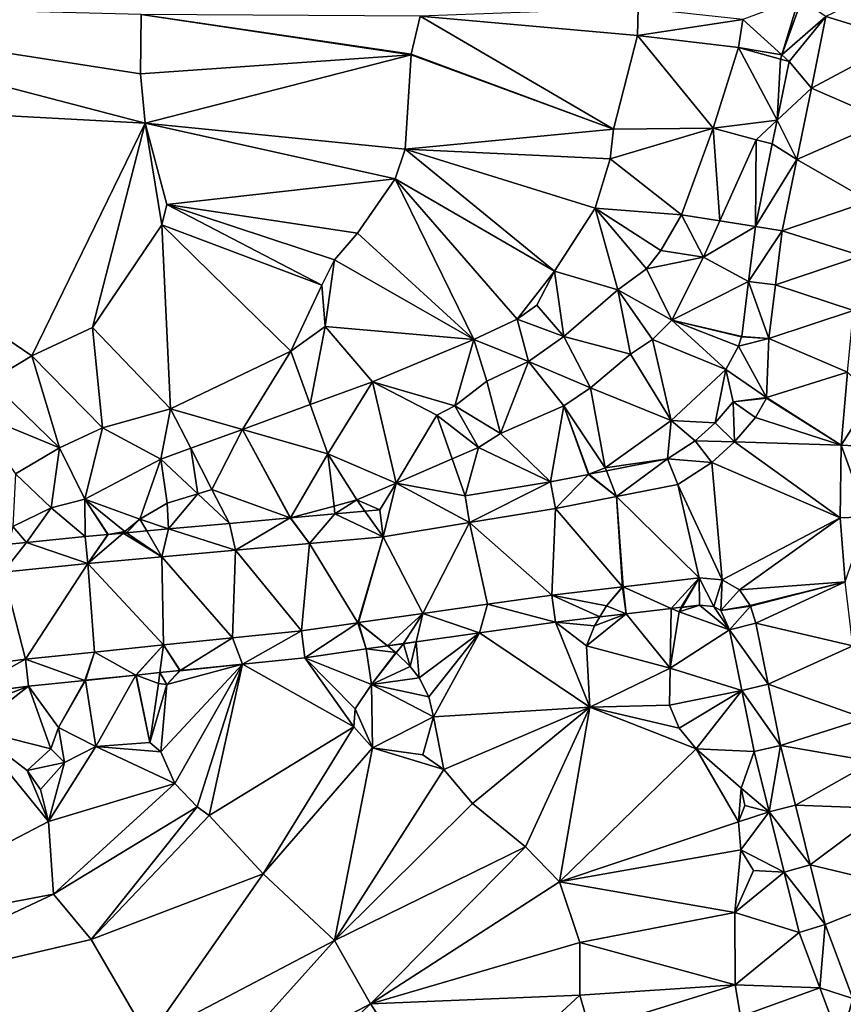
# Model space of a CAD drawing. Header units: inches. Extents: x 573063 to 573309, y 6670422 to 6670677.
# Tile 11 of 39: x 573132 to 573179, y 6670499 to 6670555. Entities that reach past the tile are written whole.
import ezdxf

# ---------------------------------------------------------------- set-up
doc = ezdxf.new("R2010")
doc.units = ezdxf.units.IN
doc.header["$MEASUREMENT"] = 0
doc.layers.add('Terreng_ortofoto', color=10, linetype='Continuous')

msp = doc.modelspace()

# ---------------------------------------------------------------- linework, layer by layer
at = {"layer": 'Terreng_ortofoto'}
for points in [[(573183.327, 6670558.153, 216.707), (573177.92, 6670555.53, 216.742), (573182.27, 6670554.21, 216.83)], [(573173.18, 6670555.37, 215), (573175.402, 6670553.349, 216), (573176.37, 6670556.56, 216)], [(573176.37, 6670556.56, 216), (573175.402, 6670553.349, 216), (573176.527, 6670556.456, 216.057)], [(573139.04, 6670549.45, 212), (573112.75, 6670556.31, 211), (573110.78, 6670550.97, 211)], [(573138.8, 6670555.65, 212), (573112.75, 6670556.31, 211), (573138.78, 6670552.27, 212)], [(573138.78, 6670552.27, 212), (573112.75, 6670556.31, 211), (573139.04, 6670549.45, 212)], [(573154.74, 6670555.55, 213), (573167.15, 6670554.45, 214), (573167.19, 6670556.01, 214)], [(573167.19, 6670556.01, 214), (573167.15, 6670554.45, 214), (573173.18, 6670555.37, 215)], [(573175.402, 6670553.349, 216), (573177.92, 6670555.53, 216.742), (573176.527, 6670556.456, 216.057)], [(573154.229, 6670553.34, 213), (573138.8, 6670555.65, 212), (573138.78, 6670552.27, 212)], [(573154.74, 6670555.55, 213), (573138.8, 6670555.65, 212), (573154.235, 6670553.379, 213)], [(573154.229, 6670553.34, 213), (573154.235, 6670553.379, 213), (573138.8, 6670555.65, 212)], [(573165.78, 6670549.11, 214), (573154.74, 6670555.55, 213), (573154.235, 6670553.379, 213)], [(573165.78, 6670549.11, 214), (573167.15, 6670554.45, 214), (573154.74, 6670555.55, 213)], [(573167.15, 6670554.45, 214), (573172.92, 6670553.77, 215), (573173.18, 6670555.37, 215)], [(573173.18, 6670555.37, 215), (573172.92, 6670553.77, 215), (573175.402, 6670553.349, 216)], [(573175.402, 6670553.349, 216), (573175.818, 6670552.97, 216.218), (573177.92, 6670555.53, 216.742)], [(573177.92, 6670555.53, 216.742), (573175.818, 6670552.97, 216.218), (573177.09, 6670551.45, 216.895)], [(573177.92, 6670555.53, 216.742), (573177.09, 6670551.45, 216.895), (573182.27, 6670554.21, 216.83)], [(573165.78, 6670549.11, 214), (573171.49, 6670549.16, 215), (573167.15, 6670554.45, 214)], [(573167.15, 6670554.45, 214), (573171.49, 6670549.16, 215), (573172.92, 6670553.77, 215)], [(573172.92, 6670553.77, 215), (573171.49, 6670549.16, 215), (573175.136, 6670549.62, 216.373)], [(573175.402, 6670553.349, 216), (573172.92, 6670553.77, 215), (573175.328, 6670553.105, 216)], [(573172.92, 6670553.77, 215), (573175.136, 6670549.62, 216.373), (573175.328, 6670553.105, 216)], [(573177.09, 6670551.45, 216.895), (573181.345, 6670549.605, 216.905), (573182.27, 6670554.21, 216.83)], [(573154.229, 6670553.34, 213), (573138.78, 6670552.27, 212), (573139.04, 6670549.45, 212)], [(573153.88, 6670547.97, 213), (573154.229, 6670553.34, 213), (573139.04, 6670549.45, 212)], [(573153.88, 6670547.97, 213), (573165.78, 6670549.11, 214), (573154.229, 6670553.34, 213)], [(573165.78, 6670549.11, 214), (573154.235, 6670553.379, 213), (573154.229, 6670553.34, 213)], [(573175.818, 6670552.97, 216.218), (573175.328, 6670553.105, 216), (573175.136, 6670549.62, 216.373)], [(573175.402, 6670553.349, 216), (573175.328, 6670553.105, 216), (573175.818, 6670552.97, 216.218)], [(573175.818, 6670552.97, 216.218), (573175.136, 6670549.62, 216.373), (573177.09, 6670551.45, 216.895)], [(573176.26, 6670547.37, 217.048), (573177.09, 6670551.45, 216.895), (573175.136, 6670549.62, 216.373)], [(573176.26, 6670547.37, 217.048), (573181.345, 6670549.605, 216.905), (573177.09, 6670551.45, 216.895)], [(573132.56, 6670536.16, 212), (573139.04, 6670549.45, 212), (573110.78, 6670550.97, 211)], [(573132.56, 6670536.16, 212), (573110.78, 6670550.97, 211), (573130.18, 6670534.73, 212)], [(573132.56, 6670536.16, 212), (573136.02, 6670537.77, 212), (573139.04, 6670549.45, 212)], [(573136.02, 6670537.77, 212), (573139.99, 6670543.64, 212), (573139.04, 6670549.45, 212)], [(573140.27, 6670544.81, 212), (573139.04, 6670549.45, 212), (573139.99, 6670543.64, 212)], [(573140.27, 6670544.81, 212), (573153.31, 6670546.26, 213), (573139.04, 6670549.45, 212)], [(573153.31, 6670546.26, 213), (573153.88, 6670547.97, 213), (573139.04, 6670549.45, 212)], [(573165.78, 6670549.11, 214), (573165.59, 6670547.4, 214), (573171.49, 6670549.16, 215)], [(573165.59, 6670547.4, 214), (573169.68, 6670544.22, 215), (573171.49, 6670549.16, 215)], [(573169.68, 6670544.22, 215), (573171.856, 6670543.87, 216), (573171.49, 6670549.16, 215)], [(573173.94, 6670548.5, 216), (573175.136, 6670549.62, 216.373), (573171.49, 6670549.16, 215)], [(573173.94, 6670548.5, 216), (573171.49, 6670549.16, 215), (573171.856, 6670543.87, 216)], [(573173.94, 6670548.5, 216), (573174.858, 6670548.256, 216.436), (573175.136, 6670549.62, 216.373)], [(573174.858, 6670548.256, 216.436), (573176.26, 6670547.37, 217.048), (573175.136, 6670549.62, 216.373)], [(573176.26, 6670547.37, 217.048), (573180.42, 6670545, 216.98), (573181.345, 6670549.605, 216.905)], [(573153.88, 6670547.97, 213), (573165.59, 6670547.4, 214), (573165.78, 6670549.11, 214)], [(573173.94, 6670548.5, 216), (573171.856, 6670543.87, 216), (573173.899, 6670543.541, 216.654)], [(573173.94, 6670548.5, 216), (573173.899, 6670543.541, 216.654), (573174.858, 6670548.256, 216.436)], [(573174.858, 6670548.256, 216.436), (573173.899, 6670543.541, 216.654), (573176.26, 6670547.37, 217.048)], [(573153.31, 6670546.26, 213), (573162.41, 6670540.99, 214), (573153.88, 6670547.97, 213)], [(573153.88, 6670547.97, 213), (573162.41, 6670540.99, 214), (573164.74, 6670544.6, 214)], [(573153.88, 6670547.97, 213), (573164.74, 6670544.6, 214), (573165.59, 6670547.4, 214)], [(573164.74, 6670544.6, 214), (573169.68, 6670544.22, 215), (573165.59, 6670547.4, 214)], [(573173.899, 6670543.541, 216.654), (573175.43, 6670543.29, 217.2), (573176.26, 6670547.37, 217.048)], [(573176.26, 6670547.37, 217.048), (573175.43, 6670543.29, 217.2), (573180.42, 6670545, 216.98)], [(573140.27, 6670544.81, 212), (573151.16, 6670543.16, 213), (573153.31, 6670546.26, 213)], [(573153.31, 6670546.26, 213), (573151.16, 6670543.16, 213), (573157.81, 6670537.1, 214)], [(573153.31, 6670546.26, 213), (573157.81, 6670537.1, 214), (573160.28, 6670538.25, 214)], [(573153.31, 6670546.26, 213), (573160.28, 6670538.25, 214), (573162.41, 6670540.99, 214)], [(573149.12, 6670540.19, 213), (573140.27, 6670544.81, 212), (573139.99, 6670543.64, 212)], [(573140.27, 6670544.81, 212), (573149.86, 6670541.65, 213), (573151.16, 6670543.16, 213)], [(573149.12, 6670540.19, 213), (573149.86, 6670541.65, 213), (573140.27, 6670544.81, 212)], [(573175.43, 6670543.29, 217.2), (573179.96, 6670541.875, 217.09), (573180.42, 6670545, 216.98)], [(573166.04, 6670539.92, 215), (573164.74, 6670544.6, 214), (573162.41, 6670540.99, 214)], [(573167.68, 6670541.12, 215), (573168.49, 6670542.17, 215), (573164.74, 6670544.6, 214)], [(573167.68, 6670541.12, 215), (573164.74, 6670544.6, 214), (573166.04, 6670539.92, 215)], [(573164.74, 6670544.6, 214), (573168.49, 6670542.17, 215), (573169.68, 6670544.22, 215)], [(573169.68, 6670544.22, 215), (573168.49, 6670542.17, 215), (573170.92, 6670541.79, 216)], [(573169.68, 6670544.22, 215), (573170.92, 6670541.79, 216), (573171.856, 6670543.87, 216)], [(573140.49, 6670533.13, 213), (573139.99, 6670543.64, 212), (573136.02, 6670537.77, 212)], [(573140.49, 6670533.13, 213), (573147.35, 6670536.43, 213), (573139.99, 6670543.64, 212)], [(573147.35, 6670536.43, 213), (573149.12, 6670540.19, 213), (573139.99, 6670543.64, 212)], [(573173.899, 6670543.541, 216.654), (573171.856, 6670543.87, 216), (573170.92, 6670541.79, 216)], [(573173.507, 6670540.404, 216.827), (573173.899, 6670543.541, 216.654), (573170.92, 6670541.79, 216)], [(573173.507, 6670540.404, 216.827), (573175.43, 6670543.29, 217.2), (573173.899, 6670543.541, 216.654)], [(573149.86, 6670541.65, 213), (573157.81, 6670537.1, 214), (573151.16, 6670543.16, 213)], [(573173.507, 6670540.404, 216.827), (573175.045, 6670540.215, 217.305), (573175.43, 6670543.29, 217.2)], [(573175.045, 6670540.215, 217.305), (573179.96, 6670541.875, 217.09), (573175.43, 6670543.29, 217.2)], [(573167.68, 6670541.12, 215), (573170.92, 6670541.79, 216), (573168.49, 6670542.17, 215)], [(573175.045, 6670540.215, 217.305), (573179.5, 6670538.75, 217.2), (573179.96, 6670541.875, 217.09)], [(573149.12, 6670540.19, 213), (573149.32, 6670537.84, 213), (573149.86, 6670541.65, 213)], [(573149.32, 6670537.84, 213), (573157.81, 6670537.1, 214), (573149.86, 6670541.65, 213)], [(573167.68, 6670541.12, 215), (573169.12, 6670538.19, 216), (573170.92, 6670541.79, 216)], [(573169.12, 6670538.19, 216), (573173.507, 6670540.404, 216.827), (573170.92, 6670541.79, 216)], [(573162.41, 6670540.99, 214), (573160.28, 6670538.25, 214), (573161.41, 6670539.05, 214)], [(573162.41, 6670540.99, 214), (573161.41, 6670539.05, 214), (573162.96, 6670537.26, 215)], [(573166.04, 6670539.92, 215), (573162.41, 6670540.99, 214), (573162.96, 6670537.26, 215)], [(573167.68, 6670541.12, 215), (573166.04, 6670539.92, 215), (573169.12, 6670538.19, 216)], [(573147.35, 6670536.43, 213), (573149.32, 6670537.84, 213), (573149.12, 6670540.19, 213)], [(573169.12, 6670538.19, 216), (573173.114, 6670537.266, 217), (573173.507, 6670540.404, 216.827)], [(573173.507, 6670540.404, 216.827), (573173.114, 6670537.266, 217), (573174.66, 6670537.14, 217.41)], [(573173.507, 6670540.404, 216.827), (573174.66, 6670537.14, 217.41), (573175.045, 6670540.215, 217.305)], [(573175.045, 6670540.215, 217.305), (573174.66, 6670537.14, 217.41), (573179.5, 6670538.75, 217.2)], [(573166.04, 6670539.92, 215), (573162.96, 6670537.26, 215), (573166.75, 6670536.25, 216)], [(573166.04, 6670539.92, 215), (573166.75, 6670536.25, 216), (573168.02, 6670537.09, 216)], [(573166.04, 6670539.92, 215), (573168.02, 6670537.09, 216), (573169.12, 6670538.19, 216)], [(573160.28, 6670538.25, 214), (573162.96, 6670537.26, 215), (573161.41, 6670539.05, 214)], [(573174.66, 6670537.14, 217.41), (573179.15, 6670535.23, 217.36), (573179.5, 6670538.75, 217.2)], [(573157.81, 6670537.1, 214), (573160.93, 6670535.83, 215), (573160.28, 6670538.25, 214)], [(573160.28, 6670538.25, 214), (573160.93, 6670535.83, 215), (573162.96, 6670537.26, 215)], [(573168.02, 6670537.09, 216), (573172.2, 6670535.38, 217), (573169.12, 6670538.19, 216)], [(573169.12, 6670538.19, 216), (573172.2, 6670535.38, 217), (573172.93, 6670536.72, 217)], [(573169.12, 6670538.19, 216), (573172.93, 6670536.72, 217), (573173.107, 6670537.247, 217)], [(573169.12, 6670538.19, 216), (573173.107, 6670537.247, 217), (573173.114, 6670537.266, 217)], [(573136.6, 6670532.05, 213), (573136.02, 6670537.77, 212), (573132.56, 6670536.16, 212)], [(573140.49, 6670533.13, 213), (573136.02, 6670537.77, 212), (573136.6, 6670532.05, 213)], [(573147.35, 6670536.43, 213), (573148.461, 6670533.375, 214), (573149.32, 6670537.84, 213)], [(573149.32, 6670537.84, 213), (573148.461, 6670533.375, 214), (573152.02, 6670534.68, 214)], [(573149.32, 6670537.84, 213), (573152.02, 6670534.68, 214), (573157.81, 6670537.1, 214)], [(573152.02, 6670534.68, 214), (573156.72, 6670533.31, 215), (573157.81, 6670537.1, 214)], [(573157.81, 6670537.1, 214), (573156.72, 6670533.31, 215), (573158.55, 6670534.72, 215)], [(573157.81, 6670537.1, 214), (573158.55, 6670534.72, 215), (573160.93, 6670535.83, 215)], [(573164.47, 6670534.33, 216), (573162.96, 6670537.26, 215), (573160.93, 6670535.83, 215)], [(573166.75, 6670536.25, 216), (573162.96, 6670537.26, 215), (573164.47, 6670534.33, 216)], [(573169.08, 6670532.47, 217), (573168.02, 6670537.09, 216), (573166.75, 6670536.25, 216)], [(573169.08, 6670532.47, 217), (573172.2, 6670535.38, 217), (573168.02, 6670537.09, 216)], [(573172.93, 6670536.72, 217), (573174.66, 6670537.14, 217.41), (573173.107, 6670537.247, 217)], [(573172.93, 6670536.72, 217), (573174.531, 6670533.78, 217.5), (573174.66, 6670537.14, 217.41)], [(573173.107, 6670537.247, 217), (573174.66, 6670537.14, 217.41), (573173.114, 6670537.266, 217)], [(573174.66, 6670537.14, 217.41), (573174.531, 6670533.78, 217.5), (573179.15, 6670535.23, 217.36)], [(573140.49, 6670533.13, 213), (573144.601, 6670531.959, 214), (573147.35, 6670536.43, 213)], [(573144.601, 6670531.959, 214), (573148.461, 6670533.375, 214), (573147.35, 6670536.43, 213)], [(573169.08, 6670532.47, 217), (573166.75, 6670536.25, 216), (573164.47, 6670534.33, 216)], [(573172.93, 6670536.72, 217), (573172.2, 6670535.38, 217), (573174.531, 6670533.78, 217.5)], [(573134.14, 6670530.91, 213), (573132.56, 6670536.16, 212), (573130.18, 6670534.73, 212)], [(573134.14, 6670530.91, 213), (573136.6, 6670532.05, 213), (573132.56, 6670536.16, 212)], [(573159.33, 6670531.73, 216), (573160.93, 6670535.83, 215), (573158.55, 6670534.72, 215)], [(573159.33, 6670531.73, 216), (573162.96, 6670533.31, 216), (573160.93, 6670535.83, 215)], [(573164.47, 6670534.33, 216), (573160.93, 6670535.83, 215), (573162.96, 6670533.31, 216)], [(573169.08, 6670532.47, 217), (573171.586, 6670532.323, 217.267), (573172.2, 6670535.38, 217)], [(573171.586, 6670532.323, 217.267), (573172.616, 6670533.534, 217.282), (573172.2, 6670535.38, 217)], [(573174.531, 6670533.78, 217.5), (573172.2, 6670535.38, 217), (573172.616, 6670533.534, 217.282)], [(573178.8, 6670531.06, 217.54), (573179.15, 6670535.23, 217.36), (573174.531, 6670533.78, 217.5)], [(573178.8, 6670531.06, 217.54), (573180.59, 6670533.855, 218), (573179.15, 6670535.23, 217.36)], [(573134.14, 6670530.91, 213), (573130.18, 6670534.73, 212), (573129.1, 6670532.98, 212)], [(573149.48, 6670530.57, 215), (573152.02, 6670534.68, 214), (573148.461, 6670533.375, 214)], [(573149.48, 6670530.57, 215), (573153.365, 6670528.896, 216), (573152.02, 6670534.68, 214)], [(573153.365, 6670528.896, 216), (573155.7, 6670532.77, 215), (573152.02, 6670534.68, 214)], [(573152.02, 6670534.68, 214), (573155.7, 6670532.77, 215), (573156.72, 6670533.31, 215)], [(573159.33, 6670531.73, 216), (573158.55, 6670534.72, 215), (573156.72, 6670533.31, 215)], [(573165.32, 6670529.76, 217), (573164.47, 6670534.33, 216), (573162.96, 6670533.31, 216)], [(573169.08, 6670532.47, 217), (573164.47, 6670534.33, 216), (573165.32, 6670529.76, 217)], [(573171.586, 6670532.323, 217.267), (573172.7, 6670531.24, 217.36), (573172.616, 6670533.534, 217.282)], [(573174.531, 6670533.78, 217.5), (573172.616, 6670533.534, 217.282), (573174.52, 6670533.743, 217.5)], [(573173.89, 6670532.64, 217.45), (573174.52, 6670533.743, 217.5), (573172.616, 6670533.534, 217.282)], [(573172.7, 6670531.24, 217.36), (573173.89, 6670532.64, 217.45), (573172.616, 6670533.534, 217.282)], [(573173.89, 6670532.64, 217.45), (573178.8, 6670531.06, 217.54), (573174.52, 6670533.743, 217.5)], [(573178.8, 6670531.06, 217.54), (573174.531, 6670533.78, 217.5), (573174.52, 6670533.743, 217.5)], [(573178.8, 6670531.06, 217.54), (573180.349, 6670530.982, 218.085), (573180.59, 6670533.855, 218)], [(573134.14, 6670530.91, 213), (573129.1, 6670532.98, 212), (573131.63, 6670529.42, 213)], [(573140.49, 6670533.13, 213), (573136.6, 6670532.05, 213), (573139.94, 6670530.25, 214)], [(573140.49, 6670533.13, 213), (573139.94, 6670530.25, 214), (573141.647, 6670530.876, 214)], [(573140.49, 6670533.13, 213), (573141.647, 6670530.876, 214), (573144.601, 6670531.959, 214)], [(573144.601, 6670531.959, 214), (573149.48, 6670530.57, 215), (573148.461, 6670533.375, 214)], [(573155.7, 6670532.77, 215), (573158.07, 6670530.92, 216), (573156.72, 6670533.31, 215)], [(573158.07, 6670530.92, 216), (573159.33, 6670531.73, 216), (573156.72, 6670533.31, 215)], [(573162.195, 6670528.966, 216.907), (573162.96, 6670533.31, 216), (573159.33, 6670531.73, 216)], [(573164.364, 6670529.391, 217), (573162.96, 6670533.31, 216), (573162.195, 6670528.966, 216.907)], [(573165.32, 6670529.76, 217), (573162.96, 6670533.31, 216), (573164.383, 6670529.398, 217.001)], [(573164.364, 6670529.391, 217), (573164.383, 6670529.398, 217.001), (573162.96, 6670533.31, 216)], [(573153.365, 6670528.896, 216), (573156.577, 6670530.278, 216), (573155.7, 6670532.77, 215)], [(573155.7, 6670532.77, 215), (573156.577, 6670530.278, 216), (573158.07, 6670530.92, 216)], [(573169.08, 6670532.47, 217), (573165.32, 6670529.76, 217), (573168.867, 6670530.273, 217.343)], [(573169.08, 6670532.47, 217), (573168.867, 6670530.273, 217.343), (573170.454, 6670531.304, 217.302)], [(573169.08, 6670532.47, 217), (573170.454, 6670531.304, 217.302), (573171.586, 6670532.323, 217.267)], [(573170.454, 6670531.304, 217.302), (573172.7, 6670531.24, 217.36), (573171.586, 6670532.323, 217.267)], [(573172.7, 6670531.24, 217.36), (573178.8, 6670531.06, 217.54), (573173.89, 6670532.64, 217.45)], [(573134.14, 6670530.91, 213), (573135.59, 6670527.98, 214), (573136.6, 6670532.05, 213)], [(573136.6, 6670532.05, 213), (573135.59, 6670527.98, 214), (573139.94, 6670530.25, 214)], [(573144.601, 6670531.959, 214), (573141.647, 6670530.876, 214), (573142.852, 6670528.527, 215)], [(573144.601, 6670531.959, 214), (573142.852, 6670528.527, 215), (573147.315, 6670526.903, 216)], [(573144.601, 6670531.959, 214), (573147.315, 6670526.903, 216), (573147.334, 6670526.909, 216.001)], [(573144.601, 6670531.959, 214), (573147.334, 6670526.909, 216.001), (573149.48, 6670530.57, 215)], [(573162.195, 6670528.966, 216.907), (573159.33, 6670531.73, 216), (573158.07, 6670530.92, 216)], [(573170.454, 6670531.304, 217.302), (573168.867, 6670530.273, 217.343), (573171.4, 6670530.07, 217.47)], [(573170.454, 6670531.304, 217.302), (573171.4, 6670530.07, 217.47), (573172.7, 6670531.24, 217.36)], [(573172.7, 6670531.24, 217.36), (573171.4, 6670530.07, 217.47), (573178.73, 6670526.91, 217.73)], [(573172.7, 6670531.24, 217.36), (573178.73, 6670526.91, 217.73), (573178.8, 6670531.06, 217.54)], [(573134.14, 6670530.91, 213), (573131.63, 6670529.42, 213), (573133.67, 6670527.47, 214)], [(573134.14, 6670530.91, 213), (573133.67, 6670527.47, 214), (573135.59, 6670527.98, 214)], [(573141.647, 6670530.876, 214), (573139.94, 6670530.25, 214), (573142.044, 6670528.278, 215)], [(573142.852, 6670528.527, 215), (573141.647, 6670530.876, 214), (573142.044, 6670528.278, 215)], [(573158.07, 6670530.92, 216), (573156.577, 6670530.278, 216), (573157.32, 6670528.167, 216.63)], [(573162.195, 6670528.966, 216.907), (573158.07, 6670530.92, 216), (573157.32, 6670528.167, 216.63)], [(573178.8, 6670531.06, 217.54), (573178.73, 6670526.91, 217.73), (573180.281, 6670526.961, 218.336)], [(573178.8, 6670531.06, 217.54), (573180.281, 6670526.961, 218.336), (573180.349, 6670530.982, 218.085)], [(573139.94, 6670530.25, 214), (573135.59, 6670527.98, 214), (573138.74, 6670526.83, 215)], [(573140.3, 6670527.74, 215), (573139.94, 6670530.25, 214), (573138.74, 6670526.83, 215)], [(573142.044, 6670528.278, 215), (573139.94, 6670530.25, 214), (573140.3, 6670527.74, 215)], [(573147.334, 6670526.909, 216.001), (573149.828, 6670527.581, 216), (573149.48, 6670530.57, 215)], [(573149.48, 6670530.57, 215), (573149.828, 6670527.581, 216), (573151.12, 6670527.93, 216)], [(573149.48, 6670530.57, 215), (573151.12, 6670527.93, 216), (573153.365, 6670528.896, 216)], [(573153.365, 6670528.896, 216), (573157.32, 6670528.167, 216.63), (573156.577, 6670530.278, 216)], [(573165.32, 6670529.76, 217), (573165.387, 6670529.591, 217.078), (573168.867, 6670530.273, 217.343)], [(573168.867, 6670530.273, 217.343), (573165.387, 6670529.591, 217.078), (573165.965, 6670528.125, 217.5)], [(573168.867, 6670530.273, 217.343), (573165.965, 6670528.125, 217.5), (573169.46, 6670528.81, 217.58)], [(573168.867, 6670530.273, 217.343), (573169.46, 6670528.81, 217.58), (573171.4, 6670530.07, 217.47)], [(573169.46, 6670528.81, 217.58), (573172, 6670523.36, 218.06), (573171.4, 6670530.07, 217.47)], [(573171.4, 6670530.07, 217.47), (573172, 6670523.36, 218.06), (573178.73, 6670526.91, 217.73)], [(573165.32, 6670529.76, 217), (573164.383, 6670529.398, 217.001), (573165.387, 6670529.591, 217.078)], [(573164.383, 6670529.398, 217.001), (573165.965, 6670528.125, 217.5), (573165.387, 6670529.591, 217.078)], [(573133.67, 6670527.47, 214), (573131.63, 6670529.42, 213), (573131.47, 6670526.42, 214)], [(573162.195, 6670528.966, 216.907), (573157.32, 6670528.167, 216.63), (573157.555, 6670526.635, 217.12)], [(573162.195, 6670528.966, 216.907), (573157.555, 6670526.635, 217.12), (573162.47, 6670527.44, 217.42)], [(573164.364, 6670529.391, 217), (573162.195, 6670528.966, 216.907), (573162.47, 6670527.44, 217.42)], [(573164.364, 6670529.391, 217), (573162.47, 6670527.44, 217.42), (573165.965, 6670528.125, 217.5)], [(573164.364, 6670529.391, 217), (573165.965, 6670528.125, 217.5), (573164.383, 6670529.398, 217.001)], [(573143.846, 6670526.589, 215.667), (573142.852, 6670528.527, 215), (573142.044, 6670528.278, 215)], [(573143.846, 6670526.589, 215.667), (573147.315, 6670526.903, 216), (573142.852, 6670528.527, 215)], [(573151.12, 6670527.93, 216), (573152.444, 6670527.369, 216.353), (573153.365, 6670528.896, 216)], [(573153.365, 6670528.896, 216), (573152.444, 6670527.369, 216.353), (573152.64, 6670525.83, 216.82)], [(573153.365, 6670528.896, 216), (573152.64, 6670525.83, 216.82), (573157.555, 6670526.635, 217.12)], [(573153.365, 6670528.896, 216), (573157.555, 6670526.635, 217.12), (573157.32, 6670528.167, 216.63)], [(573165.965, 6670528.125, 217.5), (573170.68, 6670523.48, 217.97), (573169.46, 6670528.81, 217.58)], [(573169.46, 6670528.81, 217.58), (573170.68, 6670523.48, 217.97), (573172, 6670523.36, 218.06)], [(573133.67, 6670527.47, 214), (573135.617, 6670525.842, 214.925), (573135.59, 6670527.98, 214)], [(573138.74, 6670526.83, 215), (573135.59, 6670527.98, 214), (573137.88, 6670526.12, 215)], [(573135.59, 6670527.98, 214), (573135.617, 6670525.842, 214.925), (573136.91, 6670525.96, 215)], [(573135.59, 6670527.98, 214), (573136.91, 6670525.96, 215), (573136.93, 6670525.963, 215.002)], [(573135.59, 6670527.98, 214), (573136.93, 6670525.963, 215.002), (573137.88, 6670526.12, 215)], [(573142.044, 6670528.278, 215), (573140.3, 6670527.74, 215), (573140.378, 6670526.274, 215.333)], [(573143.846, 6670526.589, 215.667), (573142.044, 6670528.278, 215), (573140.378, 6670526.274, 215.333)], [(573151.12, 6670527.93, 216), (573149.828, 6670527.581, 216), (573149.88, 6670527.136, 216.177)], [(573151.12, 6670527.93, 216), (573149.88, 6670527.136, 216.177), (573151.583, 6670527.29, 216.294)], [(573151.12, 6670527.93, 216), (573151.583, 6670527.29, 216.294), (573152.444, 6670527.369, 216.353)], [(573165.965, 6670528.125, 217.5), (573162.47, 6670527.44, 217.42), (573166.3, 6670522.968, 217.55)], [(573165.965, 6670528.125, 217.5), (573166.3, 6670522.968, 217.55), (573166.34, 6670522.972, 217.55)], [(573165.965, 6670528.125, 217.5), (573166.34, 6670522.972, 217.55), (573170.68, 6670523.48, 217.97)], [(573133.67, 6670527.47, 214), (573131.47, 6670526.42, 214), (573132.257, 6670525.503, 214.65)], [(573133.67, 6670527.47, 214), (573132.257, 6670525.503, 214.65), (573135.617, 6670525.842, 214.925)], [(573140.3, 6670527.74, 215), (573138.74, 6670526.83, 215), (573140.378, 6670526.274, 215.333)], [(573147.334, 6670526.909, 216.001), (573149.88, 6670527.136, 216.177), (573149.828, 6670527.581, 216)], [(573149.88, 6670527.136, 216.177), (573152.64, 6670525.83, 216.82), (573151.583, 6670527.29, 216.294)], [(573152.444, 6670527.369, 216.353), (573151.583, 6670527.29, 216.294), (573152.64, 6670525.83, 216.82)], [(573157.555, 6670526.635, 217.12), (573162.27, 6670522.49, 217.17), (573162.47, 6670527.44, 217.42)], [(573162.47, 6670527.44, 217.42), (573162.27, 6670522.49, 217.17), (573166.3, 6670522.968, 217.55)], [(573138.74, 6670526.83, 215), (573137.88, 6670526.12, 215), (573137.974, 6670526.056, 215.102)], [(573138.74, 6670526.83, 215), (573137.974, 6670526.056, 215.102), (573139.129, 6670526.161, 215.213)], [(573140.378, 6670526.274, 215.333), (573138.74, 6670526.83, 215), (573139.129, 6670526.161, 215.213)], [(573143.846, 6670526.589, 215.667), (573144.205, 6670525.065, 215.98), (573147.315, 6670526.903, 216)], [(573147.315, 6670526.903, 216), (573144.205, 6670525.065, 215.98), (573148.423, 6670525.448, 216.4)], [(573147.315, 6670526.903, 216), (573148.423, 6670525.448, 216.4), (573147.334, 6670526.909, 216.001)], [(573147.334, 6670526.909, 216.001), (573148.423, 6670525.448, 216.4), (573149.88, 6670527.136, 216.177)], [(573149.88, 6670527.136, 216.177), (573148.423, 6670525.448, 216.4), (573152.64, 6670525.83, 216.82)], [(573178.73, 6670526.91, 217.73), (573172, 6670523.36, 218.06), (573172.99, 6670522.79, 218.1)], [(573178.73, 6670526.91, 217.73), (573172.99, 6670522.79, 218.1), (573179.03, 6670523.26, 217.95)], [(573178.73, 6670526.91, 217.73), (573179.03, 6670523.26, 217.95), (573180.281, 6670526.961, 218.336)], [(573131.47, 6670526.42, 214), (573131.255, 6670525.402, 214.568), (573132.257, 6670525.503, 214.65)], [(573136.93, 6670525.963, 215.002), (573137.786, 6670526.039, 215.084), (573137.88, 6670526.12, 215)], [(573137.88, 6670526.12, 215), (573137.786, 6670526.039, 215.084), (573137.974, 6670526.056, 215.102)], [(573137.974, 6670526.056, 215.102), (573139.988, 6670524.682, 215.56), (573139.129, 6670526.161, 215.213)], [(573140.378, 6670526.274, 215.333), (573139.129, 6670526.161, 215.213), (573139.988, 6670524.682, 215.56)], [(573140.378, 6670526.274, 215.333), (573139.988, 6670524.682, 215.56), (573144.205, 6670525.065, 215.98)], [(573143.846, 6670526.589, 215.667), (573140.378, 6670526.274, 215.333), (573144.205, 6670525.065, 215.98)], [(573152.64, 6670525.83, 216.82), (573154.897, 6670521.443, 216.75), (573157.555, 6670526.635, 217.12)], [(573154.897, 6670521.443, 216.75), (573158.583, 6670521.967, 216.96), (573157.555, 6670526.635, 217.12)], [(573157.555, 6670526.635, 217.12), (573158.583, 6670521.967, 216.96), (573162.27, 6670522.49, 217.17)], [(573135.617, 6670525.842, 214.925), (573132.257, 6670525.503, 214.65), (573135.77, 6670524.3, 215.14)], [(573136.91, 6670525.96, 215), (573135.617, 6670525.842, 214.925), (573135.77, 6670524.3, 215.14)], [(573136.93, 6670525.963, 215.002), (573135.77, 6670524.3, 215.14), (573137.786, 6670526.039, 215.084)], [(573137.786, 6670526.039, 215.084), (573135.77, 6670524.3, 215.14), (573139.988, 6670524.682, 215.56)], [(573136.91, 6670525.96, 215), (573135.77, 6670524.3, 215.14), (573136.93, 6670525.963, 215.002)], [(573137.974, 6670526.056, 215.102), (573137.786, 6670526.039, 215.084), (573139.988, 6670524.682, 215.56)], [(573152.64, 6670525.83, 216.82), (573148.423, 6670525.448, 216.4), (573151.19, 6670520.917, 216.54)], [(573152.64, 6670525.83, 216.82), (573151.19, 6670520.917, 216.54), (573151.23, 6670520.923, 216.54)], [(573152.64, 6670525.83, 216.82), (573151.23, 6670520.923, 216.54), (573154.897, 6670521.443, 216.75)], [(573132.257, 6670525.503, 214.65), (573130.92, 6670523.81, 214.72), (573135.77, 6670524.3, 215.14)], [(573132.257, 6670525.503, 214.65), (573131.255, 6670525.402, 214.568), (573130.92, 6670523.81, 214.72)], [(573144.205, 6670525.065, 215.98), (573139.988, 6670524.682, 215.56), (573144.027, 6670520.052, 215.988)], [(573144.205, 6670525.065, 215.98), (573144.027, 6670520.052, 215.988), (573147.97, 6670520.46, 216.36)], [(573148.423, 6670525.448, 216.4), (573144.205, 6670525.065, 215.98), (573147.97, 6670520.46, 216.36)], [(573148.423, 6670525.448, 216.4), (573147.97, 6670520.46, 216.36), (573151.19, 6670520.917, 216.54)], [(573135.77, 6670524.3, 215.14), (573140.085, 6670519.645, 215.615), (573139.988, 6670524.682, 215.56)], [(573144.027, 6670520.052, 215.988), (573139.988, 6670524.682, 215.56), (573140.085, 6670519.645, 215.615)], [(573135.77, 6670524.3, 215.14), (573130.92, 6670523.81, 214.72), (573132.2, 6670518.83, 214.87)], [(573135.77, 6670524.3, 215.14), (573132.2, 6670518.83, 214.87), (573136.142, 6670519.237, 215.242)], [(573135.77, 6670524.3, 215.14), (573136.142, 6670519.237, 215.242), (573140.085, 6670519.645, 215.615)], [(573130.92, 6670523.81, 214.72), (573128.18, 6670518.312, 214.518), (573132.2, 6670518.83, 214.87)], [(573166.34, 6670522.972, 217.55), (573169.089, 6670521.733, 217.932), (573170.68, 6670523.48, 217.97)], [(573170.68, 6670523.48, 217.97), (573169.089, 6670521.733, 217.932), (573169.662, 6670521.8, 217.995)], [(573170.68, 6670523.48, 217.97), (573169.662, 6670521.8, 217.995), (573169.706, 6670521.806, 218)], [(573170.68, 6670523.48, 217.97), (573169.706, 6670521.806, 218), (573170.7, 6670521.922, 218.036)], [(573170.68, 6670523.48, 217.97), (573170.7, 6670521.922, 218.036), (573171.521, 6670521.847, 218.092)], [(573170.68, 6670523.48, 217.97), (573171.521, 6670521.847, 218.092), (573172, 6670523.36, 218.06)], [(573171.521, 6670521.847, 218.092), (573171.913, 6670521.622, 218.115), (573172, 6670523.36, 218.06)], [(573172, 6670523.36, 218.06), (573171.913, 6670521.622, 218.115), (573172.99, 6670522.79, 218.1)], [(573166.3, 6670522.968, 217.55), (573162.27, 6670522.49, 217.17), (573165.38, 6670521.89, 217.56)], [(573166.3, 6670522.968, 217.55), (573165.38, 6670521.89, 217.56), (573166.307, 6670522.955, 217.55)], [(573165.38, 6670521.89, 217.56), (573166.521, 6670521.433, 217.65), (573166.307, 6670522.955, 217.55)], [(573166.34, 6670522.972, 217.55), (573166.3, 6670522.968, 217.55), (573166.307, 6670522.955, 217.55)], [(573166.34, 6670522.972, 217.55), (573166.307, 6670522.955, 217.55), (573166.521, 6670521.433, 217.65)], [(573166.34, 6670522.972, 217.55), (573166.521, 6670521.433, 217.65), (573169.089, 6670521.733, 217.932)], [(573171.913, 6670521.622, 218.115), (573173.599, 6670521.906, 218.13), (573172.99, 6670522.79, 218.1)], [(573172.99, 6670522.79, 218.1), (573173.599, 6670521.906, 218.13), (573179.03, 6670523.26, 217.95)], [(573173.616, 6670521.871, 218.13), (573179.03, 6670523.26, 217.95), (573173.599, 6670521.906, 218.13)], [(573173.616, 6670521.871, 218.13), (573173.91, 6670520.9, 218.13), (573179.03, 6670523.26, 217.95)], [(573173.91, 6670520.9, 218.13), (573179.46, 6670519.6, 218.01), (573179.03, 6670523.26, 217.95)], [(573162.27, 6670522.49, 217.17), (573158.583, 6670521.967, 216.96), (573162.469, 6670520.953, 217.276)], [(573165.38, 6670521.89, 217.56), (573162.27, 6670522.49, 217.17), (573165.007, 6670521.253, 217.56)], [(573165.007, 6670521.253, 217.56), (573162.27, 6670522.49, 217.17), (573162.469, 6670520.953, 217.276)], [(573154.897, 6670521.443, 216.75), (573158.134, 6670520.337, 217.138), (573158.583, 6670521.967, 216.96)], [(573158.583, 6670521.967, 216.96), (573158.134, 6670520.337, 217.138), (573162.469, 6670520.953, 217.276)], [(573165.38, 6670521.89, 217.56), (573165.007, 6670521.253, 217.56), (573166.521, 6670521.433, 217.65)], [(573169.089, 6670521.733, 217.932), (573166.521, 6670521.433, 217.65), (573169.03, 6670518.32, 218)], [(573169.54, 6670521.53, 218), (573169.089, 6670521.733, 217.932), (573169.03, 6670518.32, 218)], [(573169.662, 6670521.8, 217.995), (573169.089, 6670521.733, 217.932), (573169.54, 6670521.53, 218)], [(573169.696, 6670521.788, 217.998), (573169.54, 6670521.53, 218), (573170.7, 6670521.922, 218.036)], [(573169.54, 6670521.53, 218), (573172.405, 6670520.52, 218.149), (573170.7, 6670521.922, 218.036)], [(573169.696, 6670521.788, 217.998), (573169.662, 6670521.8, 217.995), (573169.54, 6670521.53, 218)], [(573169.706, 6670521.806, 218), (573169.662, 6670521.8, 217.995), (573169.696, 6670521.788, 217.998)], [(573169.706, 6670521.806, 218), (573169.696, 6670521.788, 217.998), (573170.7, 6670521.922, 218.036)], [(573170.7, 6670521.922, 218.036), (573172.405, 6670520.52, 218.149), (573171.521, 6670521.847, 218.092)], [(573171.521, 6670521.847, 218.092), (573172.405, 6670520.52, 218.149), (573171.913, 6670521.622, 218.115)], [(573171.913, 6670521.622, 218.115), (573173.616, 6670521.871, 218.13), (573173.599, 6670521.906, 218.13)], [(573171.913, 6670521.622, 218.115), (573172.405, 6670520.52, 218.149), (573173.616, 6670521.871, 218.13)], [(573172.405, 6670520.52, 218.149), (573173.91, 6670520.9, 218.13), (573173.616, 6670521.871, 218.13)], [(573154.897, 6670521.443, 216.75), (573151.23, 6670520.923, 216.54), (573152.882, 6670519.592, 216.922)], [(573154.897, 6670521.443, 216.75), (573152.882, 6670519.592, 216.922), (573153.799, 6670519.722, 217)], [(573154.897, 6670521.443, 216.75), (573153.799, 6670519.722, 217), (573154.513, 6670519.823, 217.023)], [(573154.897, 6670521.443, 216.75), (573154.513, 6670519.823, 217.023), (573158.134, 6670520.337, 217.138)], [(573165.007, 6670521.253, 217.56), (573162.469, 6670520.953, 217.276), (573164.7, 6670520.73, 217.56)], [(573166.521, 6670521.433, 217.65), (573164.7, 6670520.73, 217.56), (573164.25, 6670519.59, 217.56)], [(573166.521, 6670521.433, 217.65), (573164.25, 6670519.59, 217.56), (573169.03, 6670518.32, 218)], [(573166.521, 6670521.433, 217.65), (573165.007, 6670521.253, 217.56), (573164.7, 6670520.73, 217.56)], [(573169.54, 6670521.53, 218), (573169.03, 6670518.32, 218), (573172.405, 6670520.52, 218.149)], [(573147.97, 6670520.46, 216.36), (573148.158, 6670518.921, 216.427), (573151.19, 6670520.917, 216.54)], [(573151.19, 6670520.917, 216.54), (573148.158, 6670518.921, 216.427), (573151.66, 6670519.418, 216.786)], [(573151.226, 6670520.908, 216.54), (573151.23, 6670520.923, 216.54), (573151.19, 6670520.917, 216.54)], [(573151.226, 6670520.908, 216.54), (573151.19, 6670520.917, 216.54), (573151.66, 6670519.418, 216.786)], [(573151.226, 6670520.908, 216.54), (573152.882, 6670519.592, 216.922), (573151.23, 6670520.923, 216.54)], [(573151.226, 6670520.908, 216.54), (573151.66, 6670519.418, 216.786), (573152.882, 6670519.592, 216.922)], [(573164.429, 6670516.1, 217.56), (573162.469, 6670520.953, 217.276), (573158.134, 6670520.337, 217.138)], [(573164.429, 6670516.1, 217.56), (573164.25, 6670519.59, 217.56), (573162.469, 6670520.953, 217.276)], [(573164.7, 6670520.73, 217.56), (573162.469, 6670520.953, 217.276), (573164.25, 6670519.59, 217.56)], [(573173.112, 6670517.039, 218.23), (573172.405, 6670520.52, 218.149), (573169.03, 6670518.32, 218)], [(573172.405, 6670520.52, 218.149), (573174.62, 6670517.4, 218.28), (573173.91, 6670520.9, 218.13)], [(573173.112, 6670517.039, 218.23), (573174.62, 6670517.4, 218.28), (573172.405, 6670520.52, 218.149)], [(573173.91, 6670520.9, 218.13), (573174.62, 6670517.4, 218.28), (573179.46, 6670519.6, 218.01)], [(573144.027, 6670520.052, 215.988), (573140.085, 6670519.645, 215.615), (573141.041, 6670518.186, 216)], [(573144.027, 6670520.052, 215.988), (573141.041, 6670518.186, 216), (573144.599, 6670518.553, 216.213)], [(573144.027, 6670520.052, 215.988), (573144.599, 6670518.553, 216.213), (573147.97, 6670520.46, 216.36)], [(573144.599, 6670518.553, 216.213), (573148.158, 6670518.921, 216.427), (573147.97, 6670520.46, 216.36)], [(573154.513, 6670519.823, 217.023), (573154.69, 6670517.77, 217.15), (573158.134, 6670520.337, 217.138)], [(573155.24, 6670516.68, 217.28), (573158.134, 6670520.337, 217.138), (573154.69, 6670517.77, 217.15)], [(573155.505, 6670515.539, 217.34), (573158.134, 6670520.337, 217.138), (573155.24, 6670516.68, 217.28)], [(573155.505, 6670515.539, 217.34), (573164.429, 6670516.1, 217.56), (573158.134, 6670520.337, 217.138)], [(573140.085, 6670519.645, 215.615), (573136.142, 6670519.237, 215.242), (573138.506, 6670517.924, 216)], [(573140.085, 6670519.645, 215.615), (573138.506, 6670517.924, 216), (573138.525, 6670517.917, 216)], [(573140.085, 6670519.645, 215.615), (573138.525, 6670517.917, 216), (573139.873, 6670518.065, 216)], [(573141.019, 6670518.183, 216), (573140.085, 6670519.645, 215.615), (573139.873, 6670518.065, 216)], [(573141.041, 6670518.186, 216), (573140.085, 6670519.645, 215.615), (573141.019, 6670518.183, 216)], [(573148.158, 6670518.921, 216.427), (573151.96, 6670517.38, 217), (573151.66, 6670519.418, 216.786)], [(573152.882, 6670519.592, 216.922), (573151.66, 6670519.418, 216.786), (573153.35, 6670519.22, 217.03)], [(573151.66, 6670519.418, 216.786), (573151.96, 6670517.38, 217), (573153.35, 6670519.22, 217.03)], [(573152.882, 6670519.592, 216.922), (573153.787, 6670519.706, 216.998), (573153.799, 6670519.722, 217)], [(573152.882, 6670519.592, 216.922), (573153.35, 6670519.22, 217.03), (573153.787, 6670519.706, 216.998)], [(573153.787, 6670519.706, 216.998), (573153.35, 6670519.22, 217.03), (573153.381, 6670519.19, 217)], [(573154.18, 6670518.42, 217), (573153.787, 6670519.706, 216.998), (573153.381, 6670519.19, 217)], [(573153.799, 6670519.722, 217), (573153.787, 6670519.706, 216.998), (573154.513, 6670519.823, 217.023)], [(573154.513, 6670519.823, 217.023), (573153.787, 6670519.706, 216.998), (573154.18, 6670518.42, 217)], [(573154.513, 6670519.823, 217.023), (573154.18, 6670518.42, 217), (573154.69, 6670517.77, 217.15)], [(573164.429, 6670516.1, 217.56), (573169.03, 6670518.32, 218), (573164.25, 6670519.59, 217.56)], [(573180.16, 6670515.45, 218.18), (573179.46, 6670519.6, 218.01), (573174.62, 6670517.4, 218.28)], [(573128.522, 6670516.794, 215), (573132.2, 6670518.83, 214.87), (573128.18, 6670518.312, 214.518)], [(573128.522, 6670516.794, 215), (573132.377, 6670517.29, 215.192), (573132.2, 6670518.83, 214.87)], [(573136.142, 6670519.237, 215.242), (573132.2, 6670518.83, 214.87), (573135.593, 6670517.622, 215.989)], [(573135.593, 6670517.622, 215.989), (573132.2, 6670518.83, 214.87), (573132.377, 6670517.29, 215.192)], [(573136.142, 6670519.237, 215.242), (573135.593, 6670517.622, 215.989), (573135.638, 6670517.627, 216)], [(573136.142, 6670519.237, 215.242), (573135.638, 6670517.627, 216), (573138.506, 6670517.924, 216)], [(573150.96, 6670514.97, 217), (573148.158, 6670518.921, 216.427), (573144.599, 6670518.553, 216.213)], [(573151.04, 6670516, 217), (573148.158, 6670518.921, 216.427), (573150.96, 6670514.97, 217)], [(573151.04, 6670516, 217), (573151.96, 6670517.38, 217), (573148.158, 6670518.921, 216.427)], [(573153.35, 6670519.22, 217.03), (573151.96, 6670517.38, 217), (573153.381, 6670519.19, 217)], [(573154.18, 6670518.42, 217), (573153.381, 6670519.19, 217), (573151.96, 6670517.38, 217)], [(573139.93, 6670513.54, 216), (573144.599, 6670518.553, 216.213), (573140.28, 6670517.39, 216)], [(573140.73, 6670511.73, 216), (573144.599, 6670518.553, 216.213), (573139.93, 6670513.54, 216)], [(573144.599, 6670518.553, 216.213), (573141.027, 6670518.171, 216), (573140.28, 6670517.39, 216)], [(573140.73, 6670511.73, 216), (573142.01, 6670510.41, 216), (573144.599, 6670518.553, 216.213)], [(573141.041, 6670518.186, 216), (573141.027, 6670518.171, 216), (573144.599, 6670518.553, 216.213)], [(573142.01, 6670510.41, 216), (573142.7, 6670509.91, 216), (573144.599, 6670518.553, 216.213)], [(573142.7, 6670509.91, 216), (573150.96, 6670514.97, 217), (573144.599, 6670518.553, 216.213)], [(573154.18, 6670518.42, 217), (573151.96, 6670517.38, 217), (573154.69, 6670517.77, 217.15)], [(573164.429, 6670516.1, 217.56), (573168.98, 6670516.2, 218), (573169.03, 6670518.32, 218)], [(573168.98, 6670516.2, 218), (573173.112, 6670517.039, 218.23), (573169.03, 6670518.32, 218)], [(573136.22, 6670513.84, 216), (573138.506, 6670517.924, 216), (573135.628, 6670517.61, 215.995)], [(573138.506, 6670517.924, 216), (573135.638, 6670517.627, 216), (573135.628, 6670517.61, 215.995)], [(573139.3, 6670514.07, 216), (573138.506, 6670517.924, 216), (573136.22, 6670513.84, 216)], [(573139.3, 6670514.07, 216), (573138.525, 6670517.917, 216), (573138.506, 6670517.924, 216)], [(573138.525, 6670517.917, 216), (573139.79, 6670517.45, 216), (573139.873, 6670518.065, 216)], [(573139.3, 6670514.07, 216), (573139.79, 6670517.45, 216), (573138.525, 6670517.917, 216)], [(573140.28, 6670517.39, 216), (573139.873, 6670518.065, 216), (573139.79, 6670517.45, 216)], [(573141.019, 6670518.183, 216), (573139.873, 6670518.065, 216), (573140.28, 6670517.39, 216)], [(573141.019, 6670518.183, 216), (573140.28, 6670517.39, 216), (573141.027, 6670518.171, 216)], [(573141.041, 6670518.186, 216), (573141.019, 6670518.183, 216), (573141.027, 6670518.171, 216)], [(573155.24, 6670516.68, 217.28), (573154.69, 6670517.77, 217.15), (573151.96, 6670517.38, 217)], [(573128.522, 6670516.794, 215), (573128.523, 6670516.774, 215), (573132.377, 6670517.29, 215.192)], [(573128.523, 6670516.774, 215), (573128.6, 6670515.82, 215), (573132.377, 6670517.29, 215.192)], [(573129.22, 6670514.84, 215), (573132.377, 6670517.29, 215.192), (573128.6, 6670515.82, 215)], [(573133.64, 6670513.72, 216), (573132.377, 6670517.29, 215.192), (573129.22, 6670514.84, 215)], [(573134.08, 6670514.94, 216), (573135.593, 6670517.622, 215.989), (573132.377, 6670517.29, 215.192)], [(573134.08, 6670514.94, 216), (573132.377, 6670517.29, 215.192), (573133.64, 6670513.72, 216)], [(573134.08, 6670514.94, 216), (573135.628, 6670517.61, 215.995), (573135.593, 6670517.622, 215.989)], [(573134.08, 6670514.94, 216), (573136.22, 6670513.84, 216), (573135.628, 6670517.61, 215.995)], [(573135.638, 6670517.627, 216), (573135.593, 6670517.622, 215.989), (573135.628, 6670517.61, 215.995)], [(573139.3, 6670514.07, 216), (573140.28, 6670517.39, 216), (573139.79, 6670517.45, 216)], [(573139.93, 6670513.54, 216), (573140.28, 6670517.39, 216), (573139.3, 6670514.07, 216)], [(573151.04, 6670516, 217), (573152.02, 6670513.78, 217), (573151.96, 6670517.38, 217)], [(573155.505, 6670515.539, 217.34), (573151.96, 6670517.38, 217), (573152.02, 6670513.78, 217)], [(573155.505, 6670515.539, 217.34), (573155.24, 6670516.68, 217.28), (573151.96, 6670517.38, 217)], [(573173.112, 6670517.039, 218.23), (573175.33, 6670513.9, 218.43), (573174.62, 6670517.4, 218.28)], [(573175.33, 6670513.9, 218.43), (573180.16, 6670515.45, 218.18), (573174.62, 6670517.4, 218.28)], [(573168.98, 6670516.2, 218), (573169.54, 6670514.89, 218), (573173.112, 6670517.039, 218.23)], [(573169.54, 6670514.89, 218), (573170.51, 6670513.71, 218), (573173.112, 6670517.039, 218.23)], [(573170.51, 6670513.71, 218), (573173.818, 6670513.558, 218.311), (573173.112, 6670517.039, 218.23)], [(573173.112, 6670517.039, 218.23), (573173.818, 6670513.558, 218.311), (573175.33, 6670513.9, 218.43)], [(573151.04, 6670516, 217), (573150.96, 6670514.97, 217), (573152.02, 6670513.78, 217)], [(573155.505, 6670515.539, 217.34), (573156.09, 6670512.54, 217), (573164.429, 6670516.1, 217.56)], [(573164.429, 6670516.1, 217.56), (573156.09, 6670512.54, 217), (573157.73, 6670510.59, 217)], [(573160.76, 6670508.11, 217), (573164.429, 6670516.1, 217.56), (573157.73, 6670510.59, 217)], [(573160.76, 6670508.11, 217), (573162.7, 6670506.12, 217), (573164.429, 6670516.1, 217.56)], [(573162.7, 6670506.12, 217), (573170.51, 6670513.71, 218), (573164.429, 6670516.1, 217.56)], [(573164.429, 6670516.1, 217.56), (573169.54, 6670514.89, 218), (573168.98, 6670516.2, 218)], [(573164.429, 6670516.1, 217.56), (573170.51, 6670513.71, 218), (573169.54, 6670514.89, 218)], [(573155.505, 6670515.539, 217.34), (573152.02, 6670513.78, 217), (573154.9, 6670513.37, 217)], [(573155.505, 6670515.539, 217.34), (573154.9, 6670513.37, 217), (573156.09, 6670512.54, 217)], [(573175.33, 6670513.9, 218.43), (573180.6, 6670513, 218.23), (573180.16, 6670515.45, 218.18)], [(573134.08, 6670514.94, 216), (573133.64, 6670513.72, 216), (573134.43, 6670512.94, 216)], [(573134.08, 6670514.94, 216), (573134.43, 6670512.94, 216), (573136.22, 6670513.84, 216)], [(573145.78, 6670506.57, 216), (573150.96, 6670514.97, 217), (573142.7, 6670509.91, 216)], [(573145.78, 6670506.57, 216), (573152.02, 6670513.78, 217), (573150.96, 6670514.97, 217)], [(573133.51, 6670509.56, 215), (573129.22, 6670514.84, 215), (573120.847, 6670502.963, 214.341)], [(573133.64, 6670513.72, 216), (573129.22, 6670514.84, 215), (573132.3, 6670512.48, 215)], [(573133.51, 6670509.56, 215), (573132.3, 6670512.48, 215), (573129.22, 6670514.84, 215)], [(573136.22, 6670513.84, 216), (573134.43, 6670512.94, 216), (573133.51, 6670509.56, 215)], [(573140.73, 6670511.73, 216), (573136.22, 6670513.84, 216), (573133.51, 6670509.56, 215)], [(573139.93, 6670513.54, 216), (573139.3, 6670514.07, 216), (573136.22, 6670513.84, 216)], [(573140.73, 6670511.73, 216), (573139.93, 6670513.54, 216), (573136.22, 6670513.84, 216)], [(573145.78, 6670506.57, 216), (573149.85, 6670502.77, 216), (573152.02, 6670513.78, 217)], [(573149.85, 6670502.77, 216), (573156.09, 6670512.54, 217), (573152.02, 6670513.78, 217)], [(573152.02, 6670513.78, 217), (573156.09, 6670512.54, 217), (573154.9, 6670513.37, 217)], [(573173.818, 6670513.558, 218.311), (573174.678, 6670510.115, 218.423), (573175.33, 6670513.9, 218.43)], [(573175.33, 6670513.9, 218.43), (573174.678, 6670510.115, 218.423), (573176.18, 6670510.497, 218.59)], [(573175.33, 6670513.9, 218.43), (573176.18, 6670510.497, 218.59), (573180.6, 6670513, 218.23)], [(573133.64, 6670513.72, 216), (573132.3, 6670512.48, 215), (573134.43, 6670512.94, 216)], [(573162.7, 6670506.12, 217), (573172.93, 6670509.54, 218), (573170.51, 6670513.71, 218)], [(573170.51, 6670513.71, 218), (573172.93, 6670509.54, 218), (573173.08, 6670511.46, 218)], [(573170.51, 6670513.71, 218), (573173.08, 6670511.46, 218), (573173.818, 6670513.558, 218.311)], [(573173.818, 6670513.558, 218.311), (573173.08, 6670511.46, 218), (573174.678, 6670510.115, 218.423)], [(573134.43, 6670512.94, 216), (573132.3, 6670512.48, 215), (573133.05, 6670511.39, 215)], [(573134.43, 6670512.94, 216), (573133.05, 6670511.39, 215), (573133.51, 6670509.56, 215)], [(573176.18, 6670510.497, 218.59), (573181.32, 6670510.31, 218.27), (573180.6, 6670513, 218.23)], [(573133.51, 6670509.56, 215), (573133.05, 6670511.39, 215), (573132.3, 6670512.48, 215)], [(573149.85, 6670502.77, 216), (573157.73, 6670510.59, 217), (573156.09, 6670512.54, 217)], [(573140.73, 6670511.73, 216), (573133.51, 6670509.56, 215), (573133.81, 6670505.42, 215)], [(573140.73, 6670511.73, 216), (573133.81, 6670505.42, 215), (573142.01, 6670510.41, 216)], [(573173.08, 6670511.46, 218), (573172.93, 6670509.54, 218), (573173.29, 6670510.48, 218)], [(573174.678, 6670510.115, 218.423), (573173.08, 6670511.46, 218), (573173.29, 6670510.48, 218)], [(573142.01, 6670510.41, 216), (573133.81, 6670505.42, 215), (573135.96, 6670502.82, 215)], [(573142.01, 6670510.41, 216), (573135.96, 6670502.82, 215), (573142.7, 6670509.91, 216)], [(573149.85, 6670502.77, 216), (573160.76, 6670508.11, 217), (573157.73, 6670510.59, 217)], [(573174.678, 6670510.115, 218.423), (573173.29, 6670510.48, 218), (573172.93, 6670509.54, 218)], [(573177.03, 6670507.093, 218.75), (573176.18, 6670510.497, 218.59), (573174.678, 6670510.115, 218.423)], [(573177.03, 6670507.093, 218.75), (573181.32, 6670510.31, 218.27), (573176.18, 6670510.497, 218.59)], [(573145.78, 6670506.57, 216), (573142.7, 6670509.91, 216), (573135.96, 6670502.82, 215)], [(573173.07, 6670507.95, 218), (573174.678, 6670510.115, 218.423), (573172.93, 6670509.54, 218)], [(573173.07, 6670507.95, 218), (573175.538, 6670506.672, 218.536), (573174.678, 6670510.115, 218.423)], [(573175.538, 6670506.672, 218.536), (573177.03, 6670507.093, 218.75), (573174.678, 6670510.115, 218.423)], [(573177.03, 6670507.093, 218.75), (573182.9, 6670505.68, 218.487), (573181.32, 6670510.31, 218.27)], [(573133.81, 6670505.42, 215), (573133.51, 6670509.56, 215), (573120.847, 6670502.963, 214.341)], [(573162.7, 6670506.12, 217), (573173.07, 6670507.95, 218), (573172.93, 6670509.54, 218)], [(573149.85, 6670502.77, 216), (573151.91, 6670499.15, 216), (573160.76, 6670508.11, 217)], [(573151.91, 6670499.15, 216), (573162.7, 6670506.12, 217), (573160.76, 6670508.11, 217)], [(573162.7, 6670506.12, 217), (573172.72, 6670504.37, 218), (573173.07, 6670507.95, 218)], [(573173.07, 6670507.95, 218), (573172.72, 6670504.37, 218), (573173.79, 6670506.77, 218)], [(573173.07, 6670507.95, 218), (573173.79, 6670506.77, 218), (573175.538, 6670506.672, 218.536)], [(573175.538, 6670506.672, 218.536), (573177.88, 6670503.69, 218.91), (573177.03, 6670507.093, 218.75)], [(573177.03, 6670507.093, 218.75), (573177.88, 6670503.69, 218.91), (573182.9, 6670505.68, 218.487)], [(573145.78, 6670506.57, 216), (573135.96, 6670502.82, 215), (573139.22, 6670497.19, 215)], [(573145.78, 6670506.57, 216), (573139.22, 6670497.19, 215), (573149.85, 6670502.77, 216)], [(573172.72, 6670504.37, 218), (573175.538, 6670506.672, 218.536), (573173.79, 6670506.77, 218)], [(573172.72, 6670504.37, 218), (573176.397, 6670503.23, 218.648), (573175.538, 6670506.672, 218.536)], [(573175.538, 6670506.672, 218.536), (573176.397, 6670503.23, 218.648), (573177.88, 6670503.69, 218.91)], [(573151.91, 6670499.15, 216), (573163.86, 6670502.66, 217), (573162.7, 6670506.12, 217)], [(573163.86, 6670502.66, 217), (573172.72, 6670504.37, 218), (573162.7, 6670506.12, 217)], [(573133.81, 6670505.42, 215), (573120.847, 6670502.963, 214.341), (573120.724, 6670499.274, 214.271)], [(573133.81, 6670505.42, 215), (573120.724, 6670499.274, 214.271), (573135.96, 6670502.82, 215)], [(573177.88, 6670503.69, 218.91), (573179.463, 6670499.453, 219.003), (573182.9, 6670505.68, 218.487)], [(573163.86, 6670502.66, 217), (573172.73, 6670500.23, 218), (573172.72, 6670504.37, 218)], [(573172.72, 6670504.37, 218), (573172.73, 6670500.23, 218), (573176.397, 6670503.23, 218.648)], [(573176.397, 6670503.23, 218.648), (573177.576, 6670500.075, 218.765), (573177.88, 6670503.69, 218.91)], [(573177.88, 6670503.69, 218.91), (573177.576, 6670500.075, 218.765), (573179.463, 6670499.453, 219.003)], [(573176.397, 6670503.23, 218.648), (573172.73, 6670500.23, 218), (573177.576, 6670500.075, 218.765)], [(573135.96, 6670502.82, 215), (573120.724, 6670499.274, 214.271), (573139.22, 6670497.19, 215)], [(573149.85, 6670502.77, 216), (573139.22, 6670497.19, 215), (573141.83, 6670493.85, 215)], [(573149.85, 6670502.77, 216), (573141.83, 6670493.85, 215), (573151.91, 6670499.15, 216)], [(573151.91, 6670499.15, 216), (573163.86, 6670499.65, 217), (573163.86, 6670502.66, 217)], [(573163.86, 6670502.66, 217), (573163.86, 6670499.65, 217), (573172.73, 6670500.23, 218)], [(573164.44, 6670497.66, 217), (573172.73, 6670500.23, 218), (573163.86, 6670499.65, 217)], [(573164.44, 6670497.66, 217), (573173.04, 6670498.42, 218), (573172.73, 6670500.23, 218)], [(573172.73, 6670500.23, 218), (573173.04, 6670498.42, 218), (573177.576, 6670500.075, 218.765)], [(573173.04, 6670498.42, 218), (573178.755, 6670496.921, 218.883), (573177.576, 6670500.075, 218.765)], [(573177.576, 6670500.075, 218.765), (573178.755, 6670496.921, 218.883), (573179.463, 6670499.453, 219.003)], [(573139.22, 6670497.19, 215), (573120.724, 6670499.274, 214.271), (573117.79, 6670492.62, 214)], [(573141.83, 6670493.85, 215), (573143.35, 6670490.94, 215), (573151.91, 6670499.15, 216)], [(573151.91, 6670499.15, 216), (573143.35, 6670490.94, 215), (573156.23, 6670492.59, 216)], [(573151.91, 6670499.15, 216), (573156.23, 6670492.59, 216), (573163.86, 6670499.65, 217)], [(573164.44, 6670497.66, 217), (573163.86, 6670499.65, 217), (573156.23, 6670492.59, 216)], [(573178.755, 6670496.921, 218.883), (573181.047, 6670495.217, 219.097), (573179.463, 6670499.453, 219.003)]]:
    msp.add_3dface(points, dxfattribs=at)

doc.saveas('drawing.dxf')
